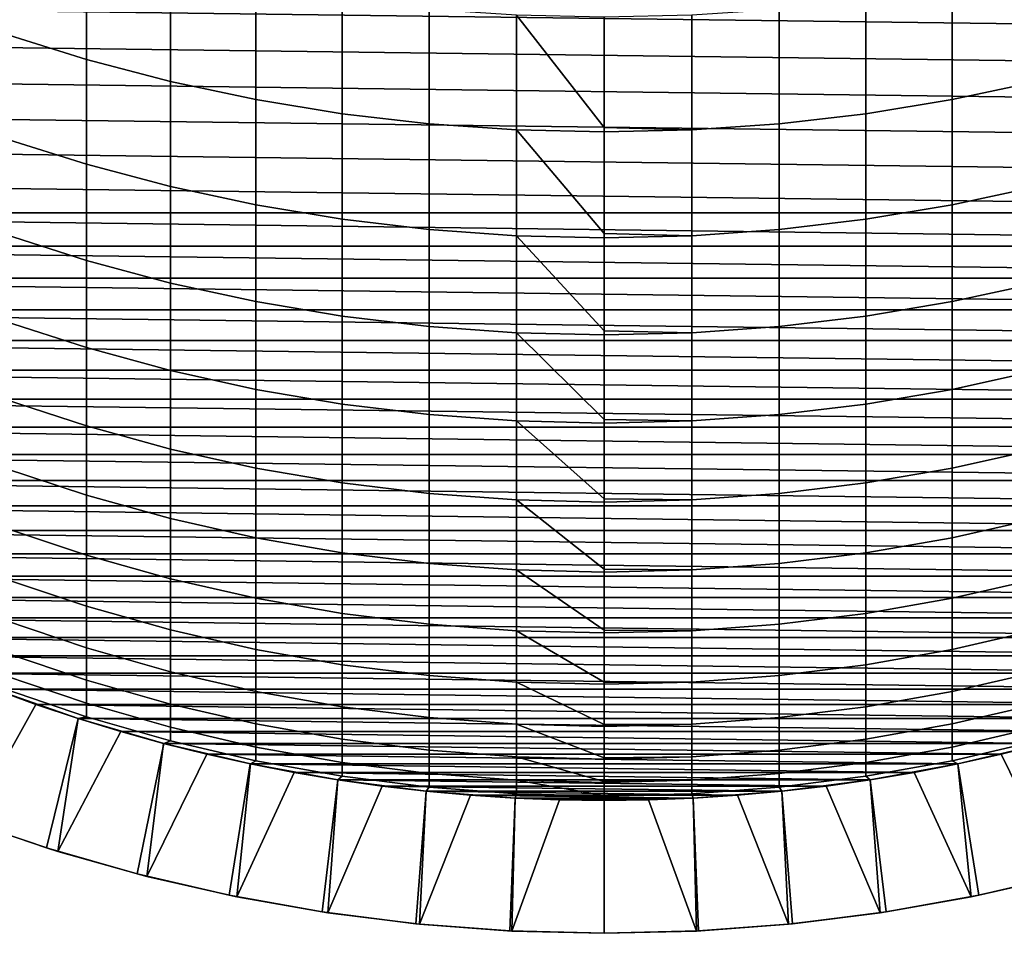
# Model space of a CAD drawing. Header units: metres. Extents: x -29 to 117, y -464 to 29.
# Tile 6 of 256: x -4.39 to 3.01, y -464.04 to -457.16. Entities that reach past the tile are written whole.
import ezdxf

# ---------------------------------------------------------------- set-up
doc = ezdxf.new("R2010")
doc.units = ezdxf.units.M
doc.layers.add('solid_24_501_056_XXX', color=7, linetype='CONTINUOUS')

msp = doc.modelspace()

# ---------------------------------------------------------------- linework, layer by layer
at = {"layer": 'solid_24_501_056_XXX'}
for points in [[(-4.514968, -457.269836, 312.93927), (-3.891721, -457.464417, 313.026031), (-3.891721, -456.611542, 314.851807), (-4.514968, -456.420166, 314.75827)], [(-3.891721, -457.464417, 313.026031), (-3.258483, -457.629913, 313.099823), (-3.258483, -456.774353, 314.931366), (-3.891721, -456.611542, 314.851807)], [(10.785798, -457.293976, 254.947769), (-10.969079, -457.013855, 254.947769), (-11.14504, -456.729218, 254.947769), (10.969079, -457.013855, 254.947769)], [(-3.258483, -457.629913, 313.099823), (-2.616881, -457.765869, 313.160461), (-2.616881, -456.908112, 314.996735), (-3.258483, -456.774353, 314.931366)], [(2.616881, -457.765869, 313.160461), (3.258483, -457.629913, 313.099823), (3.258483, -456.774353, 314.931366), (2.616881, -456.908112, 314.996735)], [(-2.616881, -457.765869, 313.160461), (-1.968561, -457.872009, 313.207794), (-1.968561, -457.012512, 315.047729), (-2.616881, -456.908112, 314.996735)], [(1.968561, -457.872009, 313.207794), (2.616881, -457.765869, 313.160461), (2.616881, -456.908112, 314.996735), (1.968561, -457.012512, 315.047729)], [(10.595473, -457.569122, 254.947769), (-10.785798, -457.293976, 254.947769), (-10.969079, -457.013855, 254.947769), (10.785798, -457.293976, 254.947769)], [(-1.968561, -457.872009, 313.207794), (-1.315188, -457.947998, 313.241669), (-1.315188, -457.08728, 315.08429), (-1.968561, -457.012512, 315.047729)], [(1.315188, -457.947998, 313.241669), (1.968561, -457.872009, 313.207794), (1.968561, -457.012512, 315.047729), (1.315188, -457.08728, 315.08429)], [(-1.315188, -457.947998, 313.241669), (-0.658439, -457.993683, 313.262054), (-0.658439, -457.132202, 315.106232), (-1.315188, -457.08728, 315.08429)], [(0.658439, -457.993683, 313.262054), (1.315188, -457.947998, 313.241669), (1.315188, -457.08728, 315.08429), (0.658439, -457.132202, 315.106232)], [(0, -457.975739, 313.34314), (0, -457.147217, 315.113556), (-0.658439, -457.132202, 315.106232)], [(-0.658439, -457.993683, 313.262054), (0, -458.008911, 313.268829), (0, -457.975739, 313.34314), (-0.658439, -457.132202, 315.106232)], [(0.658439, -457.132202, 315.106232), (0, -457.147217, 315.113556), (0, -457.975739, 313.34314), (0.658439, -457.993683, 313.262054)], [(-4.514968, -458.055176, 311.091583), (-3.891721, -458.252655, 311.171478), (-3.891721, -457.464417, 313.026031), (-4.514968, -457.269836, 312.93927)], [(10.397946, -457.839508, 254.947769), (-10.595473, -457.569122, 254.947769), (-10.785798, -457.293976, 254.947769), (10.595473, -457.569122, 254.947769)], [(-3.891721, -458.252655, 311.171478), (-3.258483, -458.420654, 311.23941), (-3.258483, -457.629913, 313.099823), (-3.891721, -457.464417, 313.026031)], [(10.193433, -458.104858, 254.947769), (-10.397946, -457.839508, 254.947769), (-10.595473, -457.569122, 254.947769), (10.397946, -457.839508, 254.947769)], [(-3.258483, -458.420654, 311.23941), (-2.616881, -458.558655, 311.295227), (-2.616881, -457.765869, 313.160461), (-3.258483, -457.629913, 313.099823)], [(2.616881, -458.558655, 311.295227), (3.258483, -458.420654, 311.23941), (3.258483, -457.629913, 313.099823), (2.616881, -457.765869, 313.160461)], [(-2.616881, -458.558655, 311.295227), (-1.968561, -458.666382, 311.338806), (-1.968561, -457.872009, 313.207794), (-2.616881, -457.765869, 313.160461)], [(1.968561, -458.666382, 311.338806), (2.616881, -458.558655, 311.295227), (2.616881, -457.765869, 313.160461), (1.968561, -457.872009, 313.207794)], [(9.98239, -458.364594, 254.947769), (-10.193433, -458.104858, 254.947769), (-10.397946, -457.839508, 254.947769), (10.193433, -458.104858, 254.947769)], [(-1.968561, -458.666382, 311.338806), (-1.315188, -458.74353, 311.369995), (-1.315188, -457.947998, 313.241669), (-1.968561, -457.872009, 313.207794)], [(1.315188, -458.74353, 311.369995), (1.968561, -458.666382, 311.338806), (1.968561, -457.872009, 313.207794), (1.315188, -457.947998, 313.241669)], [(-1.315188, -458.74353, 311.369995), (-0.658439, -458.789886, 311.388763), (-0.658439, -457.993683, 313.262054), (-1.315188, -457.947998, 313.241669)], [(0, -458.774048, 311.472321), (0, -458.008911, 313.268829), (-0.658439, -457.993683, 313.262054)], [(-0.658439, -458.789886, 311.388763), (0, -458.805359, 311.39502), (0, -458.774048, 311.472321), (-0.658439, -457.993683, 313.262054)], [(0.658439, -457.993683, 313.262054), (0, -457.975739, 313.34314), (0, -458.008911, 313.268829)], [(0.658439, -457.993683, 313.262054), (0, -458.008911, 313.268829), (0, -458.774048, 311.472321), (0.658439, -458.789886, 311.388763)], [(0.658439, -458.789886, 311.388763), (1.315188, -458.74353, 311.369995), (1.315188, -457.947998, 313.241669), (0.658439, -457.993683, 313.262054)], [(-4.514968, -458.775177, 309.217499), (-3.891721, -458.975342, 309.290375), (-3.891721, -458.252655, 311.171478), (-4.514968, -458.055176, 311.091583)], [(9.7647, -458.618805, 254.947769), (-9.98239, -458.364594, 254.947769), (-10.193433, -458.104858, 254.947769), (9.98239, -458.364594, 254.947769)], [(-3.891721, -458.975342, 309.290375), (-3.258483, -459.145599, 309.352386), (-3.258483, -458.420654, 311.23941), (-3.891721, -458.252655, 311.171478)], [(9.7647, -458.618805, 254.947769), (-9.7647, -458.618805, 254.947769), (-9.98239, -458.364594, 254.947769)], [(-3.258483, -459.145599, 309.352386), (-2.616881, -459.285492, 309.40332), (-2.616881, -458.558655, 311.295227), (-3.258483, -458.420654, 311.23941)], [(2.616881, -459.285492, 309.40332), (3.258483, -459.145599, 309.352386), (3.258483, -458.420654, 311.23941), (2.616881, -458.558655, 311.295227)], [(-2.616881, -459.285492, 309.40332), (-1.968561, -459.394684, 309.443085), (-1.968561, -458.666382, 311.338806), (-2.616881, -458.558655, 311.295227)], [(1.968561, -459.394684, 309.443085), (2.616881, -459.285492, 309.40332), (2.616881, -458.558655, 311.295227), (1.968561, -458.666382, 311.338806)], [(9.540484, -458.867401, 254.947769), (-9.540484, -458.867401, 254.947769), (-9.7647, -458.618805, 254.947769)], [(9.7647, -458.618805, 254.947769), (9.540484, -458.867401, 254.947769), (-9.7647, -458.618805, 254.947769)], [(-1.968561, -459.394684, 309.443085), (-1.315188, -459.47287, 309.471558), (-1.315188, -458.74353, 311.369995), (-1.968561, -458.666382, 311.338806)], [(1.315188, -459.47287, 309.471558), (1.968561, -459.394684, 309.443085), (1.968561, -458.666382, 311.338806), (1.315188, -458.74353, 311.369995)], [(-1.315188, -459.47287, 309.471558), (-0.658439, -459.519867, 309.488678), (-0.658439, -458.789886, 311.388763), (-1.315188, -458.74353, 311.369995)], [(0.658439, -459.519867, 309.488678), (1.315188, -459.47287, 309.471558), (1.315188, -458.74353, 311.369995), (0.658439, -458.789886, 311.388763)], [(-4.514968, -459.428925, 307.319275), (-3.891721, -459.631531, 307.385071), (-3.891721, -458.975342, 309.290375), (-4.514968, -458.775177, 309.217499)], [(0, -459.506256, 309.574646), (0, -458.805359, 311.39502), (-0.658439, -458.789886, 311.388763)], [(-0.658439, -459.519867, 309.488678), (0, -459.535553, 309.494385), (0, -459.506256, 309.574646), (-0.658439, -458.789886, 311.388763)], [(0.658439, -458.789886, 311.388763), (0, -458.774048, 311.472321), (0, -458.805359, 311.39502)], [(0.658439, -458.789886, 311.388763), (0, -458.805359, 311.39502), (0, -459.506256, 309.574646), (0.658439, -459.519867, 309.488678)], [(9.310086, -459.109985, 254.947769), (-9.310086, -459.109985, 254.947769), (-9.540484, -458.867401, 254.947769)], [(9.540484, -458.867401, 254.947769), (9.310086, -459.109985, 254.947769), (-9.540484, -458.867401, 254.947769)], [(-3.891721, -459.631531, 307.385071), (-3.258483, -459.803864, 307.441071), (-3.258483, -459.145599, 309.352386), (-3.891721, -458.975342, 309.290375)], [(9.073308, -459.346741, 254.947769), (-9.073308, -459.346741, 254.947769), (-9.310086, -459.109985, 254.947769)], [(9.310086, -459.109985, 254.947769), (9.073308, -459.346741, 254.947769), (-9.310086, -459.109985, 254.947769)], [(-3.258483, -459.803864, 307.441071), (-2.616881, -459.945465, 307.487091), (-2.616881, -459.285492, 309.40332), (-3.258483, -459.145599, 309.352386)], [(2.616881, -459.945465, 307.487091), (3.258483, -459.803864, 307.441071), (3.258483, -459.145599, 309.352386), (2.616881, -459.285492, 309.40332)], [(-2.616881, -459.945465, 307.487091), (-1.968561, -460.055969, 307.52298), (-1.968561, -459.394684, 309.443085), (-2.616881, -459.285492, 309.40332)], [(1.968561, -460.055969, 307.52298), (2.616881, -459.945465, 307.487091), (2.616881, -459.285492, 309.40332), (1.968561, -459.394684, 309.443085)], [(8.830424, -459.577423, 254.947769), (-8.830424, -459.577423, 254.947769), (-9.073308, -459.346741, 254.947769)], [(9.073308, -459.346741, 254.947769), (8.830424, -459.577423, 254.947769), (-9.073308, -459.346741, 254.947769)], [(-1.968561, -460.055969, 307.52298), (-1.315188, -460.135132, 307.548706), (-1.315188, -459.47287, 309.471558), (-1.968561, -459.394684, 309.443085)], [(1.315188, -460.135132, 307.548706), (1.968561, -460.055969, 307.52298), (1.968561, -459.394684, 309.443085), (1.315188, -459.47287, 309.471558)], [(-4.514968, -460.015686, 305.399261), (-3.891721, -460.220459, 305.457916), (-3.891721, -459.631531, 307.385071), (-4.514968, -459.428925, 307.319275)], [(-1.315188, -460.135132, 307.548706), (-0.658439, -460.182678, 307.564148), (-0.658439, -459.519867, 309.488678), (-1.315188, -459.47287, 309.471558)], [(0.658439, -460.182678, 307.564148), (1.315188, -460.135132, 307.548706), (1.315188, -459.47287, 309.471558), (0.658439, -459.519867, 309.488678)], [(0, -460.171478, 307.652466), (0, -459.535553, 309.494385), (-0.658439, -459.519867, 309.488678)], [(-0.658439, -460.182678, 307.564148), (0, -460.198547, 307.569305), (0, -460.171478, 307.652466), (-0.658439, -459.519867, 309.488678)], [(0.658439, -459.519867, 309.488678), (0, -459.506256, 309.574646), (0, -459.535553, 309.494385)], [(0.658439, -459.519867, 309.488678), (0, -459.535553, 309.494385), (0, -460.171478, 307.652466), (0.658439, -460.182678, 307.564148)], [(8.581944, -459.801544, 254.947769), (-8.581944, -459.801544, 254.947769), (-8.830424, -459.577423, 254.947769)], [(8.830424, -459.577423, 254.947769), (8.581944, -459.801544, 254.947769), (-8.830424, -459.577423, 254.947769)], [(-3.891721, -460.220459, 305.457916), (-3.258483, -460.394653, 305.507843), (-3.258483, -459.803864, 307.441071), (-3.891721, -459.631531, 307.385071)], [(8.327691, -460.019257, 254.947769), (-8.327691, -460.019257, 254.947769), (-8.581944, -459.801544, 254.947769)], [(8.581944, -459.801544, 254.947769), (8.327691, -460.019257, 254.947769), (-8.581944, -459.801544, 254.947769)], [(-3.258483, -460.394653, 305.507843), (-2.616881, -460.537781, 305.548828), (-2.616881, -459.945465, 307.487091), (-3.258483, -459.803864, 307.441071)], [(2.616881, -460.537781, 305.548828), (3.258483, -460.394653, 305.507843), (3.258483, -459.803864, 307.441071), (2.616881, -459.945465, 307.487091)], [(-2.616881, -460.537781, 305.548828), (-1.968561, -460.649475, 305.580841), (-1.968561, -460.055969, 307.52298), (-2.616881, -459.945465, 307.487091)], [(1.968561, -460.649475, 305.580841), (2.616881, -460.537781, 305.548828), (2.616881, -459.945465, 307.487091), (1.968561, -460.055969, 307.52298)], [(8.067863, -460.230408, 254.947769), (-8.067863, -460.230408, 254.947769), (-8.327691, -460.019257, 254.947769)], [(8.327691, -460.019257, 254.947769), (8.067863, -460.230408, 254.947769), (-8.327691, -460.019257, 254.947769)], [(-4.514968, -460.534668, 303.459839), (-3.891721, -460.741394, 303.511292), (-3.891721, -460.220459, 305.457916), (-4.514968, -460.015686, 305.399261)], [(-1.968561, -460.649475, 305.580841), (-1.315188, -460.729492, 305.60376), (-1.315188, -460.135132, 307.548706), (-1.968561, -460.055969, 307.52298)], [(1.315188, -460.729492, 305.60376), (1.968561, -460.649475, 305.580841), (1.968561, -460.055969, 307.52298), (1.315188, -460.135132, 307.548706)], [(-1.315188, -460.729492, 305.60376), (-0.658439, -460.777557, 305.617523), (-0.658439, -460.182678, 307.564148), (-1.315188, -460.135132, 307.548706)], [(0.658439, -460.777557, 305.617523), (1.315188, -460.729492, 305.60376), (1.315188, -460.135132, 307.548706), (0.658439, -460.182678, 307.564148)], [(7.802878, -460.434662, 254.947769), (-7.802878, -460.434662, 254.947769), (-8.067863, -460.230408, 254.947769)], [(8.067863, -460.230408, 254.947769), (7.802878, -460.434662, 254.947769), (-8.067863, -460.230408, 254.947769)], [(-3.891721, -460.741394, 303.511292), (-3.258483, -460.917206, 303.555054), (-3.258483, -460.394653, 305.507843), (-3.891721, -460.220459, 305.457916)], [(0, -460.76889, 305.70816), (0, -460.198547, 307.569305), (-0.658439, -460.182678, 307.564148)], [(-0.658439, -460.777557, 305.617523), (0, -460.79361, 305.622131), (0, -460.76889, 305.70816), (-0.658439, -460.182678, 307.564148)], [(0.658439, -460.182678, 307.564148), (0, -460.171478, 307.652466), (0, -460.198547, 307.569305)], [(0.658439, -460.182678, 307.564148), (0, -460.198547, 307.569305), (0, -460.76889, 305.70816), (0.658439, -460.777557, 305.617523)], [(7.532511, -460.632141, 254.947769), (-7.532511, -460.632141, 254.947769), (-7.802878, -460.434662, 254.947769)], [(7.802878, -460.434662, 254.947769), (7.532511, -460.632141, 254.947769), (-7.802878, -460.434662, 254.947769)], [(-3.258483, -460.917206, 303.555054), (-2.616881, -461.061707, 303.591003), (-2.616881, -460.537781, 305.548828), (-3.258483, -460.394653, 305.507843)], [(2.616881, -461.061707, 303.591003), (3.258483, -460.917206, 303.555054), (3.258483, -460.394653, 305.507843), (2.616881, -460.537781, 305.548828)], [(-4.514968, -460.98526, 301.503418), (-3.891721, -461.193665, 301.547577), (-3.891721, -460.741394, 303.511292), (-4.514968, -460.534668, 303.459839)], [(-2.616881, -461.061707, 303.591003), (-1.968561, -461.174469, 303.61908), (-1.968561, -460.649475, 305.580841), (-2.616881, -460.537781, 305.548828)], [(1.968561, -461.174469, 303.61908), (2.616881, -461.061707, 303.591003), (2.616881, -460.537781, 305.548828), (1.968561, -460.649475, 305.580841)], [(7.257071, -460.822662, 254.947769), (-7.257071, -460.822662, 254.947769), (-7.532511, -460.632141, 254.947769)], [(7.532511, -460.632141, 254.947769), (7.257071, -460.822662, 254.947769), (-7.532511, -460.632141, 254.947769)], [(-1.968561, -461.174469, 303.61908), (-1.315188, -461.255219, 303.63916), (-1.315188, -460.729492, 305.60376), (-1.968561, -460.649475, 305.580841)], [(1.315188, -461.255219, 303.63916), (1.968561, -461.174469, 303.61908), (1.968561, -460.649475, 305.580841), (1.315188, -460.729492, 305.60376)], [(-3.891721, -461.193665, 301.547577), (-3.258483, -461.370911, 301.585144), (-3.258483, -460.917206, 303.555054), (-3.891721, -460.741394, 303.511292)], [(-1.315188, -461.255219, 303.63916), (-0.658439, -461.303741, 303.651245), (-0.658439, -460.777557, 305.617523), (-1.315188, -460.729492, 305.60376)], [(0.658439, -461.303741, 303.651245), (1.315188, -461.255219, 303.63916), (1.315188, -460.729492, 305.60376), (0.658439, -460.777557, 305.617523)], [(6.977079, -461.005859, 254.947769), (-6.977079, -461.005859, 254.947769), (-7.257071, -460.822662, 254.947769)], [(7.257071, -460.822662, 254.947769), (6.977079, -461.005859, 254.947769), (-7.257071, -460.822662, 254.947769)], [(0, -461.29776, 303.74408), (0, -460.79361, 305.622131), (-0.658439, -460.777557, 305.617523)], [(-0.658439, -461.303741, 303.651245), (0, -461.319916, 303.655273), (0, -461.29776, 303.74408), (-0.658439, -460.777557, 305.617523)], [(0.658439, -460.777557, 305.617523), (0, -460.76889, 305.70816), (0, -460.79361, 305.622131)], [(0.658439, -460.777557, 305.617523), (0, -460.79361, 305.622131), (0, -461.29776, 303.74408), (0.658439, -461.303741, 303.651245)], [(-3.258483, -461.370911, 301.585144), (-2.616881, -461.516571, 301.615997), (-2.616881, -461.061707, 303.591003), (-3.258483, -460.917206, 303.555054)], [(2.616881, -461.516571, 301.615997), (3.258483, -461.370911, 301.585144), (3.258483, -460.917206, 303.555054), (2.616881, -461.061707, 303.591003)], [(6.692296, -461.181885, 254.947769), (-6.692296, -461.181885, 254.947769), (-6.977079, -461.005859, 254.947769)], [(6.977079, -461.005859, 254.947769), (6.692296, -461.181885, 254.947769), (-6.977079, -461.005859, 254.947769)], [(-4.514968, -461.366913, 299.532349), (-3.891721, -461.576721, 299.569183), (-3.891721, -461.193665, 301.547577), (-4.514968, -460.98526, 301.503418)], [(-2.616881, -461.516571, 301.615997), (-1.968561, -461.630249, 301.640076), (-1.968561, -461.174469, 303.61908), (-2.616881, -461.061707, 303.591003)], [(1.968561, -461.630249, 301.640076), (2.616881, -461.516571, 301.615997), (2.616881, -461.061707, 303.591003), (1.968561, -461.174469, 303.61908)], [(6.403023, -461.350555, 254.947769), (-6.403023, -461.350555, 254.947769), (-6.692296, -461.181885, 254.947769)], [(6.692296, -461.181885, 254.947769), (6.403023, -461.350555, 254.947769), (-6.692296, -461.181885, 254.947769)], [(-1.968561, -461.630249, 301.640076), (-1.315188, -461.711639, 301.657318), (-1.315188, -461.255219, 303.63916), (-1.968561, -461.174469, 303.61908)], [(1.315188, -461.711639, 301.657318), (1.968561, -461.630249, 301.640076), (1.968561, -461.174469, 303.61908), (1.315188, -461.255219, 303.63916)], [(-3.891721, -461.576721, 299.569183), (-3.258483, -461.755188, 299.600494), (-3.258483, -461.370911, 301.585144), (-3.891721, -461.193665, 301.547577)], [(-1.315188, -461.711639, 301.657318), (-0.658439, -461.76059, 301.667694), (-0.658439, -461.303741, 303.651245), (-1.315188, -461.255219, 303.63916)], [(0.658439, -461.76059, 301.667694), (1.315188, -461.711639, 301.657318), (1.315188, -461.255219, 303.63916), (0.658439, -461.303741, 303.651245)], [(0, -461.757416, 301.762695), (0, -461.319916, 303.655273), (-0.658439, -461.303741, 303.651245)], [(-0.658439, -461.76059, 301.667694), (0, -461.776917, 301.671173), (0, -461.757416, 301.762695), (-0.658439, -461.303741, 303.651245)], [(0.658439, -461.303741, 303.651245), (0, -461.29776, 303.74408), (0, -461.319916, 303.655273)], [(0.658439, -461.303741, 303.651245), (0, -461.319916, 303.655273), (0, -461.757416, 301.762695), (0.658439, -461.76059, 301.667694)], [(6.109763, -461.511597, 254.947769), (-6.109763, -461.511597, 254.947769), (-6.403023, -461.350555, 254.947769)], [(6.403023, -461.350555, 254.947769), (6.109763, -461.511597, 254.947769), (-6.403023, -461.350555, 254.947769)], [(-4.514968, -461.679138, 297.549133), (-3.891721, -461.890137, 297.578583), (-3.891721, -461.576721, 299.569183), (-4.514968, -461.366913, 299.532349)], [(-3.258483, -461.755188, 299.600494), (-2.616881, -461.901855, 299.626221), (-2.616881, -461.516571, 301.615997), (-3.258483, -461.370911, 301.585144)], [(2.616881, -461.901855, 299.626221), (3.258483, -461.755188, 299.600494), (3.258483, -461.370911, 301.585144), (2.616881, -461.516571, 301.615997)], [(5.812266, -461.6651, 254.947769), (-5.812266, -461.6651, 254.947769), (-6.109763, -461.511597, 254.947769)], [(6.109763, -461.511597, 254.947769), (5.812266, -461.6651, 254.947769), (-6.109763, -461.511597, 254.947769)], [(-2.616881, -461.901855, 299.626221), (-1.968561, -462.016296, 299.646301), (-1.968561, -461.630249, 301.640076), (-2.616881, -461.516571, 301.615997)], [(1.968561, -462.016296, 299.646301), (2.616881, -461.901855, 299.626221), (2.616881, -461.516571, 301.615997), (1.968561, -461.630249, 301.640076)], [(-3.891721, -461.890137, 297.578583), (-3.258483, -462.06958, 297.603607), (-3.258483, -461.755188, 299.600494), (-3.891721, -461.576721, 299.569183)], [(-1.968561, -462.016296, 299.646301), (-1.315188, -462.098267, 299.660706), (-1.315188, -461.711639, 301.657318), (-1.968561, -461.630249, 301.640076)], [(1.315188, -462.098267, 299.660706), (1.968561, -462.016296, 299.646301), (1.968561, -461.630249, 301.640076), (1.315188, -461.711639, 301.657318)], [(5.510857, -461.810944, 254.947769), (-5.510857, -461.810944, 254.947769), (-5.812266, -461.6651, 254.947769)], [(5.812266, -461.6651, 254.947769), (5.510857, -461.810944, 254.947769), (-5.812266, -461.6651, 254.947769)], [(-4.514968, -461.92157, 295.556183), (-3.891721, -462.133453, 295.578186), (-3.891721, -461.890137, 297.578583), (-4.514968, -461.679138, 297.549133)], [(-3.258483, -462.06958, 297.603607), (-2.616881, -462.217041, 297.624176), (-2.616881, -461.901855, 299.626221), (-3.258483, -461.755188, 299.600494)], [(-1.315188, -462.098267, 299.660706), (-0.658439, -462.147522, 299.669342), (-0.658439, -461.76059, 301.667694), (-1.315188, -461.711639, 301.657318)], [(0, -462.147339, 299.766388), (0, -461.776917, 301.671173), (-0.658439, -461.76059, 301.667694)], [(-0.658439, -462.147522, 299.669342), (0, -462.16394, 299.672211), (0, -462.147339, 299.766388), (-0.658439, -461.76059, 301.667694)], [(0.658439, -461.76059, 301.667694), (0, -461.757416, 301.762695), (0, -461.776917, 301.671173)], [(0.658439, -461.76059, 301.667694), (0, -461.776917, 301.671173), (0, -462.147339, 299.766388), (0.658439, -462.147522, 299.669342)], [(0.658439, -462.147522, 299.669342), (1.315188, -462.098267, 299.660706), (1.315188, -461.711639, 301.657318), (0.658439, -461.76059, 301.667694)], [(2.616881, -462.217041, 297.624176), (3.258483, -462.06958, 297.603607), (3.258483, -461.755188, 299.600494), (2.616881, -461.901855, 299.626221)], [(5.206025, -461.948883, 254.947769), (-5.206025, -461.948883, 254.947769), (-5.510857, -461.810944, 254.947769)], [(5.510857, -461.810944, 254.947769), (5.206025, -461.948883, 254.947769), (-5.510857, -461.810944, 254.947769)], [(-4.514968, -462.093903, 293.555939), (-3.891721, -462.306427, 293.570496), (-3.891721, -462.133453, 295.578186), (-4.514968, -461.92157, 295.556183)], [(-3.891721, -462.133453, 295.578186), (-3.258483, -462.31369, 295.596893), (-3.258483, -462.06958, 297.603607), (-3.891721, -461.890137, 297.578583)], [(-2.616881, -462.217041, 297.624176), (-1.968561, -462.332123, 297.640228), (-1.968561, -462.016296, 299.646301), (-2.616881, -461.901855, 299.626221)], [(1.968561, -462.332123, 297.640228), (2.616881, -462.217041, 297.624176), (2.616881, -461.901855, 299.626221), (1.968561, -462.016296, 299.646301)], [(4.897477, -462.07901, 254.947769), (-4.897477, -462.07901, 254.947769), (-5.206025, -461.948883, 254.947769)], [(5.206025, -461.948883, 254.947769), (4.897477, -462.07901, 254.947769), (-5.206025, -461.948883, 254.947769)], [(4.585634, -462.201172, 254.947769), (-4.585634, -462.201172, 254.947769), (-4.897477, -462.07901, 254.947769)], [(4.897477, -462.07901, 254.947769), (4.585634, -462.201172, 254.947769), (-4.897477, -462.07901, 254.947769)], [(-3.258483, -462.31369, 295.596893), (-2.616881, -462.461761, 295.612274), (-2.616881, -462.217041, 297.624176), (-3.258483, -462.06958, 297.603607)], [(-1.968561, -462.332123, 297.640228), (-1.315188, -462.414551, 297.651733), (-1.315188, -462.098267, 299.660706), (-1.968561, -462.016296, 299.646301)], [(1.315188, -462.414551, 297.651733), (1.968561, -462.332123, 297.640228), (1.968561, -462.016296, 299.646301), (1.315188, -462.098267, 299.660706)], [(2.616881, -462.461761, 295.612274), (3.258483, -462.31369, 295.596893), (3.258483, -462.06958, 297.603607), (2.616881, -462.217041, 297.624176)], [(-4.514968, -462.195923, 291.550873), (-3.891721, -462.408844, 291.557953), (-3.891721, -462.306427, 293.570496), (-4.514968, -462.093903, 293.555939)], [(-3.891721, -462.306427, 293.570496), (-3.258483, -462.487213, 293.582855), (-3.258483, -462.31369, 295.596893), (-3.891721, -462.133453, 295.578186)], [(-1.315188, -462.414551, 297.651733), (-0.658439, -462.464081, 297.65863), (-0.658439, -462.147522, 299.669342), (-1.315188, -462.098267, 299.660706)], [(0, -462.467041, 297.757629), (0, -462.16394, 299.672211), (-0.658439, -462.147522, 299.669342)], [(-0.658439, -462.464081, 297.65863), (0, -462.480591, 297.66095), (0, -462.467041, 297.757629), (-0.658439, -462.147522, 299.669342)], [(0.658439, -462.147522, 299.669342), (0, -462.147339, 299.766388), (0, -462.16394, 299.672211)], [(0.658439, -462.147522, 299.669342), (0, -462.16394, 299.672211), (0, -462.467041, 297.757629), (0.658439, -462.464081, 297.65863)], [(0.658439, -462.464081, 297.65863), (1.315188, -462.414551, 297.651733), (1.315188, -462.098267, 299.660706), (0.658439, -462.147522, 299.669342)], [(-4.862376, -463.165283, 283.947754), (-4.190979, -463.394806, 283.947754), (-3.953465, -462.421082, 283.947754), (-4.585852, -462.20108, 283.947754)], [(-4.76434, -463.201202, 255.525116), (-4.585634, -462.201172, 254.947769), (-4.271078, -462.315155, 254.947769)], [(-4.585852, -462.20108, 283.947754), (-3.953465, -462.421082, 283.947754), (-3.953493, -462.421082, 289.647766), (-4.585777, -462.201141, 289.647766)], [(-4.585777, -462.201141, 289.647766), (-3.953493, -462.421082, 289.647766), (-3.891721, -462.408844, 291.557953), (-4.514968, -462.195923, 291.550873)], [(4.271078, -462.315155, 254.947769), (-4.271078, -462.315155, 254.947769), (-4.585634, -462.201172, 254.947769)], [(4.585634, -462.201172, 254.947769), (4.271078, -462.315155, 254.947769), (-4.585634, -462.201172, 254.947769)], [(-2.616881, -462.461761, 295.612274), (-1.968561, -462.577362, 295.624298), (-1.968561, -462.332123, 297.640228), (-2.616881, -462.217041, 297.624176)], [(1.968561, -462.577362, 295.624298), (2.616881, -462.461761, 295.612274), (2.616881, -462.217041, 297.624176), (1.968561, -462.332123, 297.640228)], [(-4.105536, -463.421295, 255.525116), (-4.76434, -463.201202, 255.525116), (-4.271078, -462.315155, 254.947769), (-3.953533, -462.421051, 254.947769)], [(3.953533, -462.421051, 254.947769), (-3.953533, -462.421051, 254.947769), (-4.271078, -462.315155, 254.947769)], [(4.271078, -462.315155, 254.947769), (3.953533, -462.421051, 254.947769), (-4.271078, -462.315155, 254.947769)], [(-3.891721, -462.408844, 291.557953), (-3.258483, -462.589935, 291.563995), (-3.258483, -462.487213, 293.582855), (-3.891721, -462.306427, 293.570496)], [(-3.258483, -462.487213, 293.582855), (-2.616881, -462.635742, 293.593048), (-2.616881, -462.461761, 295.612274), (-3.258483, -462.31369, 295.596893)], [(-1.968561, -462.577362, 295.624298), (-1.315188, -462.660126, 295.632874), (-1.315188, -462.414551, 297.651733), (-1.968561, -462.332123, 297.640228)], [(1.315188, -462.660126, 295.632874), (1.968561, -462.577362, 295.624298), (1.968561, -462.332123, 297.640228), (1.315188, -462.414551, 297.651733)], [(2.616881, -462.635742, 293.593048), (3.258483, -462.487213, 293.582855), (3.258483, -462.31369, 295.596893), (2.616881, -462.461761, 295.612274)], [(-4.190979, -463.394806, 283.947754), (-3.509107, -463.589905, 283.947754), (-3.310662, -462.608185, 283.947754), (-3.953465, -462.421082, 283.947754)], [(-4.105536, -463.421295, 255.525116), (-3.953533, -462.421051, 254.947769), (-3.633331, -462.518738, 254.947769)], [(3.633331, -462.518738, 254.947769), (-3.633331, -462.518738, 254.947769), (-3.953533, -462.421051, 254.947769)], [(3.953533, -462.421051, 254.947769), (3.633331, -462.518738, 254.947769), (-3.953533, -462.421051, 254.947769)], [(-3.953493, -462.421082, 289.647766), (-3.310724, -462.608185, 289.647766), (-3.258483, -462.589935, 291.563995), (-3.891721, -462.408844, 291.557953)], [(-3.953465, -462.421082, 283.947754), (-3.310662, -462.608185, 283.947754), (-3.310724, -462.608185, 289.647766), (-3.953493, -462.421082, 289.647766)], [(-1.315188, -462.660126, 295.632874), (-0.658439, -462.709869, 295.638062), (-0.658439, -462.464081, 297.65863), (-1.315188, -462.414551, 297.651733)], [(0.658439, -462.709869, 295.638062), (1.315188, -462.660126, 295.632874), (1.315188, -462.414551, 297.651733), (0.658439, -462.464081, 297.65863)], [(-3.436974, -463.608368, 255.525116), (-4.105536, -463.421295, 255.525116), (-3.633331, -462.518738, 254.947769), (-3.310913, -462.608124, 254.947769)], [(3.310913, -462.608124, 254.947769), (-3.310913, -462.608124, 254.947769), (-3.633331, -462.518738, 254.947769)], [(3.633331, -462.518738, 254.947769), (3.310913, -462.608124, 254.947769), (-3.633331, -462.518738, 254.947769)], [(-3.258483, -462.589935, 291.563995), (-2.616881, -462.738739, 291.568939), (-2.616881, -462.635742, 293.593048), (-3.258483, -462.487213, 293.582855)], [(-2.616881, -462.635742, 293.593048), (-1.968561, -462.751678, 293.600983), (-1.968561, -462.577362, 295.624298), (-2.616881, -462.461761, 295.612274)], [(0, -462.716064, 295.738892), (0, -462.480591, 297.66095), (-0.658439, -462.464081, 297.65863)], [(-0.658439, -462.709869, 295.638062), (0, -462.726471, 295.639771), (0, -462.716064, 295.738892), (-0.658439, -462.464081, 297.65863)], [(0.658439, -462.464081, 297.65863), (0, -462.467041, 297.757629), (0, -462.480591, 297.66095)], [(0.658439, -462.464081, 297.65863), (0, -462.480591, 297.66095), (0, -462.716064, 295.738892), (0.658439, -462.709869, 295.638062)], [(1.968561, -462.751678, 293.600983), (2.616881, -462.635742, 293.593048), (2.616881, -462.461761, 295.612274), (1.968561, -462.577362, 295.624298)], [(2.616881, -462.738739, 291.568939), (3.258483, -462.589935, 291.563995), (3.258483, -462.487213, 293.582855), (2.616881, -462.635742, 293.593048)], [(-3.310724, -462.608185, 289.647766), (-2.659177, -462.761932, 289.647766), (-2.616881, -462.738739, 291.568939), (-3.258483, -462.589935, 291.563995)], [(-1.968561, -462.751678, 293.600983), (-1.315188, -462.834686, 293.606659), (-1.315188, -462.660126, 295.632874), (-1.968561, -462.577362, 295.624298)], [(1.315188, -462.834686, 293.606659), (1.968561, -462.751678, 293.600983), (1.968561, -462.577362, 295.624298), (1.315188, -462.660126, 295.632874)], [(3.310724, -462.608185, 289.647766), (3.258483, -462.589935, 291.563995), (2.616881, -462.738739, 291.568939), (2.659177, -462.761932, 289.647766)], [(-3.509107, -463.589905, 283.947754), (-2.818297, -463.750183, 283.947754), (-2.659252, -462.761902, 283.947754), (-3.310662, -462.608185, 283.947754)], [(-3.436974, -463.608368, 255.525116), (-3.310913, -462.608124, 254.947769), (-2.98596, -462.68924, 254.947769)], [(2.98596, -462.68924, 254.947769), (-2.98596, -462.68924, 254.947769), (-3.310913, -462.608124, 254.947769)], [(3.310913, -462.608124, 254.947769), (2.98596, -462.68924, 254.947769), (-3.310913, -462.608124, 254.947769)], [(-3.310662, -462.608185, 283.947754), (-2.659252, -462.761902, 283.947754), (-2.659177, -462.761932, 289.647766), (-3.310724, -462.608185, 289.647766)], [(-2.616881, -462.738739, 291.568939), (-1.968561, -462.854858, 291.572815), (-1.968561, -462.751678, 293.600983), (-2.616881, -462.635742, 293.593048)], [(-1.315188, -462.834686, 293.606659), (-0.658439, -462.884583, 293.610077), (-0.658439, -462.709869, 295.638062), (-1.315188, -462.660126, 295.632874)], [(0.658439, -462.884583, 293.610077), (1.315188, -462.834686, 293.606659), (1.315188, -462.660126, 295.632874), (0.658439, -462.709869, 295.638062)], [(1.968561, -462.854858, 291.572815), (2.616881, -462.738739, 291.568939), (2.616881, -462.635742, 293.593048), (1.968561, -462.751678, 293.600983)], [(2.659252, -462.761902, 283.947754), (3.310662, -462.608185, 283.947754), (3.310724, -462.608185, 289.647766), (2.659177, -462.761932, 289.647766)], [(3.509107, -463.589905, 283.947754), (3.310662, -462.608185, 283.947754), (2.659252, -462.761902, 283.947754), (2.818297, -463.750183, 283.947754)], [(3.436974, -463.608368, 255.525116), (2.98596, -462.68924, 254.947769), (3.310913, -462.608124, 254.947769)], [(-2.7598, -463.762085, 255.525116), (-3.436974, -463.608368, 255.525116), (-2.98596, -462.68924, 254.947769), (-2.658994, -462.761963, 254.947769)], [(2.658994, -462.761963, 254.947769), (-2.658994, -462.761963, 254.947769), (-2.98596, -462.68924, 254.947769)], [(2.98596, -462.68924, 254.947769), (2.658994, -462.761963, 254.947769), (-2.98596, -462.68924, 254.947769)], [(-2.659177, -462.761932, 289.647766), (-2.000577, -462.881958, 289.647766), (-1.968561, -462.854858, 291.572815), (-2.616881, -462.738739, 291.568939)], [(0, -462.894196, 293.712677), (0, -462.726471, 295.639771), (-0.658439, -462.709869, 295.638062)], [(-0.658439, -462.884583, 293.610077), (0, -462.901215, 293.611237), (0, -462.894196, 293.712677), (-0.658439, -462.709869, 295.638062)], [(0.658439, -462.709869, 295.638062), (0, -462.716064, 295.738892), (0, -462.726471, 295.639771)], [(0.658439, -462.709869, 295.638062), (0, -462.726471, 295.639771), (0, -462.894196, 293.712677), (0.658439, -462.884583, 293.610077)], [(2.659177, -462.761932, 289.647766), (2.616881, -462.738739, 291.568939), (1.968561, -462.854858, 291.572815), (2.000577, -462.881958, 289.647766)], [(3.436974, -463.608368, 255.525116), (2.7598, -463.762085, 255.525116), (2.658994, -462.761963, 254.947769), (2.98596, -462.68924, 254.947769)], [(-2.818297, -463.750183, 283.947754), (-2.119885, -463.875397, 283.947754), (-2.000562, -462.881958, 283.947754), (-2.659252, -462.761902, 283.947754)], [(-2.7598, -463.762085, 255.525116), (-2.658994, -462.761963, 254.947769), (-2.330641, -462.826172, 254.947769)], [(-2.659252, -462.761902, 283.947754), (-2.000562, -462.881958, 283.947754), (-2.000577, -462.881958, 289.647766), (-2.659177, -462.761932, 289.647766)], [(2.330641, -462.826172, 254.947769), (-2.330641, -462.826172, 254.947769), (-2.658994, -462.761963, 254.947769)], [(2.658994, -462.761963, 254.947769), (2.330641, -462.826172, 254.947769), (-2.658994, -462.761963, 254.947769)], [(-1.968561, -462.854858, 291.572815), (-1.315188, -462.938019, 291.575592), (-1.315188, -462.834686, 293.606659), (-1.968561, -462.751678, 293.600983)], [(1.315188, -462.938019, 291.575592), (1.968561, -462.854858, 291.572815), (1.968561, -462.751678, 293.600983), (1.315188, -462.834686, 293.606659)], [(2.000562, -462.881958, 283.947754), (2.659252, -462.761902, 283.947754), (2.659177, -462.761932, 289.647766), (2.000577, -462.881958, 289.647766)], [(2.818297, -463.750183, 283.947754), (2.659252, -462.761902, 283.947754), (2.000562, -462.881958, 283.947754), (2.119885, -463.875397, 283.947754)], [(2.7598, -463.762085, 255.525116), (2.330641, -462.826172, 254.947769), (2.658994, -462.761963, 254.947769)], [(-2.075663, -463.88208, 255.525116), (-2.7598, -463.762085, 255.525116), (-2.330641, -462.826172, 254.947769), (-2.000601, -462.881958, 254.947769)], [(2.000601, -462.881958, 254.947769), (-2.000601, -462.881958, 254.947769), (-2.330641, -462.826172, 254.947769)], [(2.330641, -462.826172, 254.947769), (2.000601, -462.881958, 254.947769), (-2.330641, -462.826172, 254.947769)], [(-2.119885, -463.875397, 283.947754), (-1.416268, -463.964996, 283.947754), (-1.336604, -462.967896, 283.947754), (-2.000562, -462.881958, 283.947754)], [(-2.075663, -463.88208, 255.525116), (-2.000601, -462.881958, 254.947769), (-1.669217, -462.929199, 254.947769)], [(1.669217, -462.929199, 254.947769), (-1.669217, -462.929199, 254.947769), (-2.000601, -462.881958, 254.947769)], [(2.000601, -462.881958, 254.947769), (1.669217, -462.929199, 254.947769), (-2.000601, -462.881958, 254.947769)], [(-2.000577, -462.881958, 289.647766), (-1.336673, -462.967896, 289.647766), (-1.315188, -462.938019, 291.575592), (-1.968561, -462.854858, 291.572815)], [(-2.000562, -462.881958, 283.947754), (-1.336604, -462.967896, 283.947754), (-1.336673, -462.967896, 289.647766), (-2.000577, -462.881958, 289.647766)], [(-1.315188, -462.938019, 291.575592), (-0.658439, -462.988007, 291.57724), (-0.658439, -462.884583, 293.610077), (-1.315188, -462.834686, 293.606659)], [(0, -463.001129, 291.681488), (0, -462.901215, 293.611237), (-0.658439, -462.884583, 293.610077)], [(-0.658439, -462.988007, 291.57724), (0, -463.0047, 291.577789), (0, -463.001129, 291.681488), (-0.658439, -462.884583, 293.610077)], [(0.658439, -462.884583, 293.610077), (0, -462.894196, 293.712677), (0, -462.901215, 293.611237)], [(0.658439, -462.884583, 293.610077), (0, -462.901215, 293.611237), (0, -463.001129, 291.681488), (0.658439, -462.988007, 291.57724)], [(0.658439, -462.988007, 291.57724), (1.315188, -462.938019, 291.575592), (1.315188, -462.834686, 293.606659), (0.658439, -462.884583, 293.610077)], [(2.000577, -462.881958, 289.647766), (1.968561, -462.854858, 291.572815), (1.315188, -462.938019, 291.575592), (1.336673, -462.967896, 289.647766)], [(1.336604, -462.967896, 283.947754), (2.000562, -462.881958, 283.947754), (2.000577, -462.881958, 289.647766), (1.336673, -462.967896, 289.647766)], [(2.119885, -463.875397, 283.947754), (2.000562, -462.881958, 283.947754), (1.336604, -462.967896, 283.947754), (1.416268, -463.964996, 283.947754)], [(2.075663, -463.88208, 255.525116), (1.669217, -462.929199, 254.947769), (2.000601, -462.881958, 254.947769)], [(2.7598, -463.762085, 255.525116), (2.075663, -463.88208, 255.525116), (2.000601, -462.881958, 254.947769), (2.330641, -462.826172, 254.947769)], [(-1.386683, -463.967957, 255.525116), (-2.075663, -463.88208, 255.525116), (-1.669217, -462.929199, 254.947769), (-1.33689, -462.967865, 254.947769)], [(1.33689, -462.967865, 254.947769), (-1.33689, -462.967865, 254.947769), (-1.669217, -462.929199, 254.947769)], [(1.669217, -462.929199, 254.947769), (1.33689, -462.967865, 254.947769), (-1.669217, -462.929199, 254.947769)], [(-1.416268, -463.964996, 283.947754), (-0.709455, -464.018829, 283.947754), (-0.669508, -463.019562, 283.947754), (-1.336604, -462.967896, 283.947754)], [(-1.386683, -463.967957, 255.525116), (-1.33689, -462.967865, 254.947769), (-1.003289, -462.998016, 254.947769)], [(1.003289, -462.998016, 254.947769), (-1.003289, -462.998016, 254.947769), (-1.33689, -462.967865, 254.947769)], [(1.33689, -462.967865, 254.947769), (1.003289, -462.998016, 254.947769), (-1.33689, -462.967865, 254.947769)], [(-1.336673, -462.967896, 289.647766), (-0.669224, -463.019562, 289.647766), (-0.658439, -462.988007, 291.57724), (-1.315188, -462.938019, 291.575592)], [(-1.336604, -462.967896, 283.947754), (-0.669508, -463.019562, 283.947754), (-0.669224, -463.019562, 289.647766), (-1.336673, -462.967896, 289.647766)], [(1.336673, -462.967896, 289.647766), (1.315188, -462.938019, 291.575592), (0.658439, -462.988007, 291.57724), (0.669224, -463.019562, 289.647766)], [(0.669508, -463.019562, 283.947754), (1.336604, -462.967896, 283.947754), (1.336673, -462.967896, 289.647766), (0.669224, -463.019562, 289.647766)], [(1.416268, -463.964996, 283.947754), (1.336604, -462.967896, 283.947754), (0.669508, -463.019562, 283.947754), (0.709455, -464.018829, 283.947754)], [(1.386683, -463.967957, 255.525116), (1.003289, -462.998016, 254.947769), (1.33689, -462.967865, 254.947769)], [(2.075663, -463.88208, 255.525116), (1.386683, -463.967957, 255.525116), (1.33689, -462.967865, 254.947769), (1.669217, -462.929199, 254.947769)], [(-0.694249, -464.019592, 255.525116), (-1.386683, -463.967957, 255.525116), (-1.003289, -462.998016, 254.947769), (-0.669012, -463.019592, 254.947769)], [(0.669012, -463.019592, 254.947769), (-0.669012, -463.019592, 254.947769), (-1.003289, -462.998016, 254.947769)], [(1.003289, -462.998016, 254.947769), (0.669012, -463.019592, 254.947769), (-1.003289, -462.998016, 254.947769)], [(-0.709455, -464.018829, 283.947754), (0, -464.036804, 283.947754), (0, -463.036804, 283.947754), (-0.669508, -463.019562, 283.947754)], [(-0.694249, -464.019592, 255.525116), (-0.669012, -463.019592, 254.947769), (-0.334689, -463.032501, 254.947769)], [(0, -464.036804, 255.525116), (-0.694249, -464.019592, 255.525116), (-0.334689, -463.032501, 254.947769), (0, -463.036804, 254.947769)], [(-0.669508, -463.019562, 283.947754), (0, -463.036804, 283.947754), (0, -463.036804, 289.647766), (-0.669224, -463.019562, 289.647766)], [(-0.669224, -463.019562, 289.647766), (0, -463.036804, 289.647766), (0, -463.0047, 291.577789), (-0.658439, -462.988007, 291.57724)], [(0.334689, -463.032501, 254.947769), (-0.334689, -463.032501, 254.947769), (-0.669012, -463.019592, 254.947769)], [(0.669012, -463.019592, 254.947769), (0.334689, -463.032501, 254.947769), (-0.669012, -463.019592, 254.947769)], [(0.334689, -463.032501, 254.947769), (0, -463.036804, 254.947769), (-0.334689, -463.032501, 254.947769)], [(0.658439, -462.988007, 291.57724), (0, -463.001129, 291.681488), (0, -463.0047, 291.577789)], [(0.658439, -462.988007, 291.57724), (0, -463.0047, 291.577789), (0, -463.036804, 289.647766), (0.669224, -463.019562, 289.647766)], [(0, -463.036804, 283.947754), (0.669508, -463.019562, 283.947754), (0.669224, -463.019562, 289.647766), (0, -463.036804, 289.647766)], [(0, -464.036804, 283.947754), (0.709455, -464.018829, 283.947754), (0.669508, -463.019562, 283.947754), (0, -463.036804, 283.947754)], [(0.694249, -464.019592, 255.525116), (0, -464.036804, 255.525116), (0, -463.036804, 254.947769), (0.334689, -463.032501, 254.947769)], [(0.694249, -464.019592, 255.525116), (0.334689, -463.032501, 254.947769), (0.669012, -463.019592, 254.947769)], [(1.386683, -463.967957, 255.525116), (0.694249, -464.019592, 255.525116), (0.669012, -463.019592, 254.947769), (1.003289, -462.998016, 254.947769)], [(-4.105536, -463.421295, 255.525116), (-4.190979, -463.394806, 283.947754), (-4.862376, -463.165283, 283.947754), (-4.76434, -463.201202, 255.525116)], [(-3.436974, -463.608368, 255.525116), (-3.509107, -463.589905, 283.947754), (-4.190979, -463.394806, 283.947754), (-4.105536, -463.421295, 255.525116)], [(4.105536, -463.421295, 255.525116), (3.509107, -463.589905, 283.947754), (2.818297, -463.750183, 283.947754), (3.436974, -463.608368, 255.525116)], [(-2.7598, -463.762085, 255.525116), (-2.818297, -463.750183, 283.947754), (-3.509107, -463.589905, 283.947754), (-3.436974, -463.608368, 255.525116)], [(3.436974, -463.608368, 255.525116), (2.818297, -463.750183, 283.947754), (2.119885, -463.875397, 283.947754), (2.7598, -463.762085, 255.525116)], [(-2.075663, -463.88208, 255.525116), (-2.119885, -463.875397, 283.947754), (-2.818297, -463.750183, 283.947754), (-2.7598, -463.762085, 255.525116)], [(2.7598, -463.762085, 255.525116), (2.119885, -463.875397, 283.947754), (1.416268, -463.964996, 283.947754), (2.075663, -463.88208, 255.525116)], [(-1.386683, -463.967957, 255.525116), (-1.416268, -463.964996, 283.947754), (-2.119885, -463.875397, 283.947754), (-2.075663, -463.88208, 255.525116)], [(2.075663, -463.88208, 255.525116), (1.416268, -463.964996, 283.947754), (0.709455, -464.018829, 283.947754), (1.386683, -463.967957, 255.525116)], [(-0.694249, -464.019592, 255.525116), (-0.709455, -464.018829, 283.947754), (-1.416268, -463.964996, 283.947754), (-1.386683, -463.967957, 255.525116)], [(1.386683, -463.967957, 255.525116), (0.709455, -464.018829, 283.947754), (0, -464.036804, 283.947754), (0.694249, -464.019592, 255.525116)], [(-0.694249, -464.019592, 255.525116), (0, -464.036804, 255.525116), (0, -464.036804, 283.947754), (-0.709455, -464.018829, 283.947754)], [(0.694249, -464.019592, 255.525116), (0, -464.036804, 283.947754), (0, -464.036804, 255.525116)]]:
    msp.add_3dface(points, dxfattribs=at)

doc.saveas('drawing.dxf')
